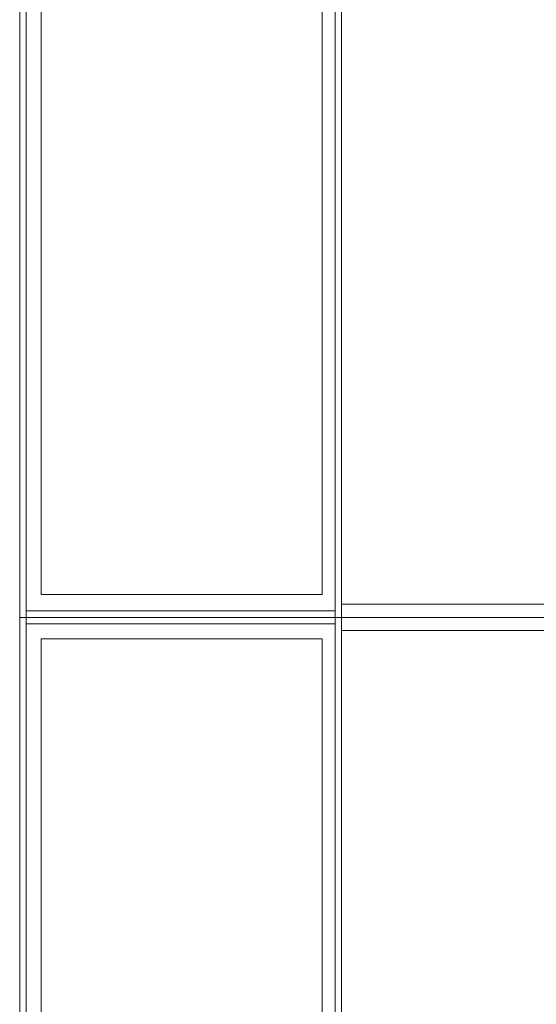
# Model space of a CAD drawing. Header units: millimetres. Extents: x -14761 to 157739, y -22400 to 107990.
# Tile 179 of 256: x 121296 to 122083, y 41600 to 43100. Entities that reach past the tile are written whole.
import ezdxf

# ---------------------------------------------------------------- set-up
doc = ezdxf.new("R2010")
doc.units = ezdxf.units.MM
doc.header["$MEASUREMENT"] = 0
doc.layers.add('Интерьер - конструкции мебели', color=7, linetype='Continuous')

msp = doc.modelspace()

# ---------------------------------------------------------------- linework, layer by layer
at = {"layer": 'Интерьер - конструкции мебели', "color": 7, "linetype": 'Continuous', "lineweight": 15}
for points in [[(121296, 43343.5), (121786.3, 43343.5), (121786.3, 42189), (121296, 42189)], [(121786.3, 43343.5), (122276.5, 43343.5), (122276.5, 42189), (121786.3, 42189)], [(121328.5, 43311), (121756.9, 43311), (121756.9, 42224), (121328.5, 42224)], [(121296, 42189), (121786.3, 42189), (121786.3, 41034.6), (121296, 41034.6)], [(121786.3, 42189), (122276.5, 42189), (122276.5, 41034.6), (121786.3, 41034.6)], [(121328.5, 42156.5), (121756.9, 42156.5), (121756.9, 41069.5), (121328.5, 41069.5)]]:
    msp.add_lwpolyline(points, close=True, dxfattribs=at)
at = {"layer": 'Интерьер - конструкции мебели', "color": 251, "linetype": 'Continuous', "lineweight": 15, "true_color": 0x575757, "flags": 128}
for points in [[(121296, 43333.5), (121296, 42189)], [(121306, 42189.1), (121306, 43333.5)], [(121776.3, 43333.5), (121776.3, 42189)], [(121786.3, 42189), (121786.3, 43333.5)], [(121776.3, 42199), (121306, 42199)], [(121296, 42189.1), (121296, 41034.6)], [(121776.3, 42189.1), (121306, 42189.1)], [(121306, 41044.6), (121306, 42189.1)], [(121306, 42189), (121776.3, 42189)], [(121776.3, 42189), (121776.3, 41044.6)], [(121786.3, 41034.6), (121786.3, 42189.1)], [(121306, 42179.1), (121776.3, 42179.1)]]:
    msp.add_lwpolyline(points, dxfattribs=at)
at = {"layer": 'Интерьер - конструкции мебели', "color": 7, "linetype": 'Continuous', "lineweight": 15, "flags": 128}
for points in [[(121786.3, 43323.5), (121786.3, 42209), (122286.3, 42209), (122286.3, 43323.5)], [(121786.3, 42169), (121786.3, 41054.6), (122286.3, 41054.6), (122286.3, 42169)]]:
    msp.add_lwpolyline(points, close=True, dxfattribs=at)

doc.saveas('drawing.dxf')
